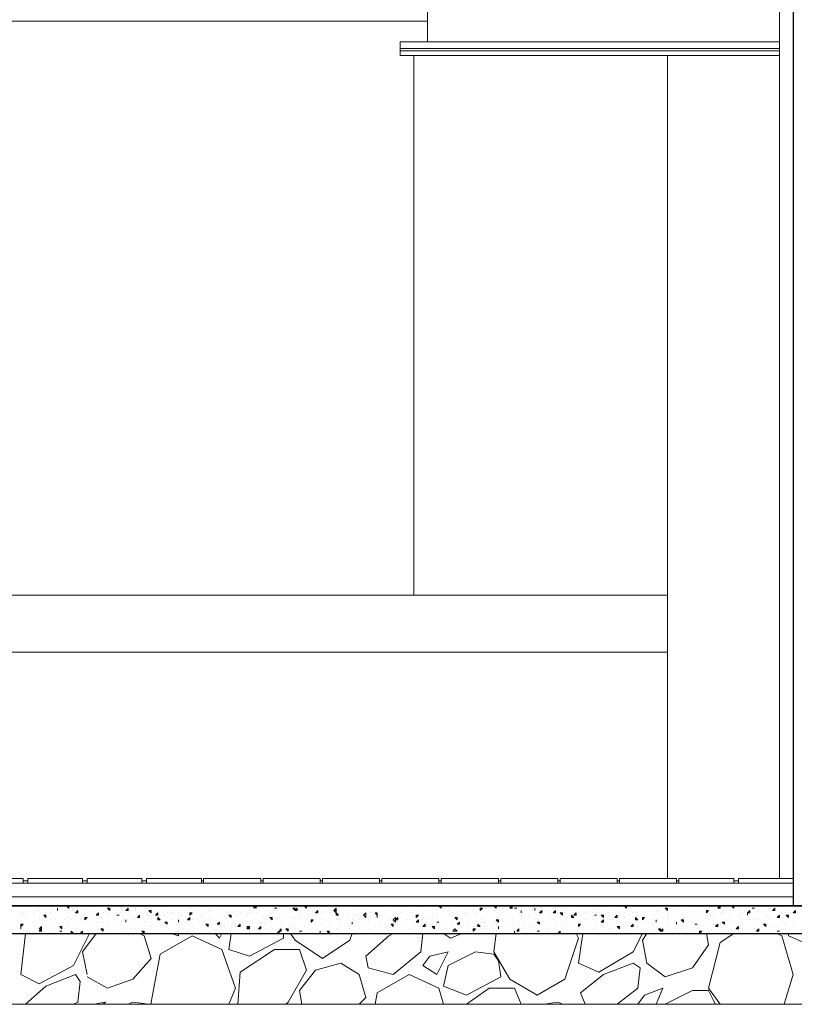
# Model space of a CAD drawing. Header units: metres. Extents: x 5.7 to 89.8, y 4 to 63.5.
# Tile 10 of 256: x 23.4 to 26.7, y 10.8 to 15. Entities that reach past the tile are written whole.
import ezdxf

# ---------------------------------------------------------------- set-up
doc = ezdxf.new("R2010")
doc.units = ezdxf.units.M
doc.header["$MEASUREMENT"] = 0
for name, color, linetype in [('PDF17_furn', 7, 'Continuous'), ('PDF17_hatch-borshi', 7, 'Continuous'), ('PDF17_kaff', 7, 'Continuous'), ('PDF17_Layer1', 7, 'Continuous'), ('PDF17_Layer5', 7, 'Continuous'), ('PDF17_wall', 7, 'Continuous')]:
    doc.layers.add(name, color=color, linetype=linetype)

msp = doc.modelspace()

# ---------------------------------------------------------------- linework, layer by layer
at = {"layer": 'PDF17_furn', "lineweight": 18}
for points in [[(26.1423, 14.8385), (26.1423, 11.3712)], [(21.0281, 12.5655), (26.1423, 12.5655)], [(21.7408, 12.3247), (26.1423, 12.3247)]]:
    msp.add_lwpolyline(points, dxfattribs=at)
at = {"layer": 'PDF17_hatch-borshi', "lineweight": 18}
for points in [[(23.4167, 11.2557), (23.4167, 11.2557)], [(23.4167, 11.2557), (23.4167, 11.2557)], [(23.4841, 11.246), (23.4841, 11.246)], [(23.4841, 11.246), (23.4841, 11.246)], [(23.4841, 11.246), (23.4841, 11.246)], [(23.4841, 11.246), (23.4841, 11.246)], [(23.5226, 11.246), (23.5226, 11.246)], [(23.5419, 11.246), (23.5419, 11.246)], [(23.5515, 11.246), (23.5515, 11.246)], [(23.5708, 11.246), (23.5708, 11.246)], [(23.6093, 11.246), (23.6093, 11.246)], [(23.6574, 11.246), (23.6574, 11.246)], [(23.6767, 11.246), (23.6767, 11.246)], [(23.7152, 11.2557), (23.7152, 11.2557)], [(23.7249, 11.2557), (23.7249, 11.2557)], [(23.7345, 11.2557), (23.7345, 11.2557)], [(23.7345, 11.2557), (23.7441, 11.2557)], [(23.7441, 11.2557), (23.7441, 11.2557)], [(23.773, 11.2557), (23.773, 11.2557)], [(23.8404, 11.246), (23.8404, 11.246)], [(23.8982, 11.246), (23.8982, 11.246)], [(23.9175, 11.246), (23.9175, 11.246)], [(23.9464, 11.2557), (23.9464, 11.2557)], [(23.9656, 11.246), (23.9656, 11.246)], [(23.9656, 11.246), (23.9656, 11.246)], [(23.9656, 11.246), (23.9656, 11.246)], [(24.0234, 11.2557), (24.0234, 11.2557)], [(24.0234, 11.246), (24.0234, 11.246)], [(24.1294, 11.246), (24.1294, 11.246)], [(24.1872, 11.246), (24.1872, 11.246)], [(24.216, 11.246), (24.216, 11.246)], [(24.2546, 11.2557), (24.2546, 11.2557)], [(24.2642, 11.246), (24.2642, 11.246)], [(24.4568, 11.2557), (24.4568, 11.2557)], [(24.4954, 11.246), (24.4954, 11.246)], [(24.505, 11.246), (24.505, 11.246)], [(24.5242, 11.246), (24.5242, 11.246)], [(24.5724, 11.246), (24.5724, 11.246)], [(24.6013, 11.2557), (24.6013, 11.2557)], [(24.6109, 11.2557), (24.6109, 11.2557)], [(24.6109, 11.2557), (24.6206, 11.246), (24.6206, 11.2557)], [(24.8132, 11.246), (24.8132, 11.246)], [(24.8613, 11.2557), (24.8613, 11.2557)], [(24.871, 11.2557), (24.871, 11.2557)], [(24.871, 11.246), (24.871, 11.246)], [(24.8999, 11.2557), (24.8999, 11.2557)], [(25.0347, 11.246), (25.0347, 11.246)], [(25.1117, 11.246), (25.1117, 11.246)], [(25.1695, 11.246), (25.1695, 11.246)], [(25.1792, 11.2557), (25.1792, 11.2557)], [(25.1888, 11.2557), (25.1888, 11.2557)], [(25.2177, 11.246), (25.2177, 11.246)], [(25.2562, 11.2557), (25.2562, 11.2557)], [(25.2851, 11.246), (25.2851, 11.246)], [(25.3236, 11.246), (25.3236, 11.246)], [(25.3525, 11.2557), (25.3525, 11.2557)], [(25.3814, 11.246), (25.3814, 11.246)], [(25.4103, 11.2557), (25.4103, 11.2557)], [(25.4103, 11.2557), (25.4199, 11.246), (25.4199, 11.2557)], [(25.4199, 11.246), (25.4199, 11.246)], [(25.4488, 11.246), (25.4488, 11.246)], [(25.4777, 11.246), (25.4777, 11.246)], [(25.497, 11.246), (25.497, 11.246)], [(25.5548, 11.2557), (25.5548, 11.2557)], [(25.6607, 11.246), (25.6607, 11.246)], [(25.6993, 11.246), (25.6993, 11.246)], [(25.7185, 11.246), (25.7185, 11.246)], [(25.8245, 11.246), (25.8245, 11.246)], [(25.8534, 11.246), (25.8534, 11.246)], [(25.863, 11.246), (25.863, 11.246)], [(25.9015, 11.2557), (25.9015, 11.2557)], [(25.9304, 11.2557), (25.9304, 11.2557)], [(25.9593, 11.246), (25.9593, 11.246)], [(26.0267, 11.2557), (26.0267, 11.2557)], [(26.123, 11.246), (26.123, 11.246)], [(26.1712, 11.246), (26.1712, 11.246)], [(26.1904, 11.246), (26.1904, 11.246)], [(26.2675, 11.246), (26.2675, 11.246)], [(26.3253, 11.2557), (26.3253, 11.2557)], [(26.3253, 11.2557), (26.3253, 11.2557)], [(26.3831, 11.246), (26.3831, 11.246)], [(26.4505, 11.246), (26.4505, 11.246)], [(26.5083, 11.246), (26.5083, 11.246)], [(26.5083, 11.246), (26.5083, 11.246)], [(26.5083, 11.246), (26.5083, 11.246)], [(26.5468, 11.2557), (26.5468, 11.2557)], [(26.5661, 11.246), (26.5661, 11.246)], [(26.5757, 11.246), (26.5757, 11.246)], [(26.595, 11.246), (26.595, 11.246)], [(26.672, 11.2557), (26.672, 11.2557)], [(23.4167, 11.2268), (23.4167, 11.2268)], [(23.4167, 11.2171), (23.4167, 11.2171)], [(23.4263, 11.2268), (23.4263, 11.2268)], [(23.4359, 11.2075), (23.4359, 11.2075)], [(23.4744, 11.2171), (23.4744, 11.2171)], [(23.4841, 11.2364), (23.4841, 11.2364)], [(23.4937, 11.2364), (23.4937, 11.2364)], [(23.4937, 11.2075), (23.4937, 11.2075)], [(23.5419, 11.2268), (23.5419, 11.2268)], [(23.5708, 11.2364), (23.5708, 11.2364)], [(23.5997, 11.2364), (23.5997, 11.2364)], [(23.6189, 11.2075), (23.6189, 11.2075)], [(23.6478, 11.2171), (23.6478, 11.2171)], [(23.6574, 11.2075), (23.6574, 11.2075)], [(23.6863, 11.2171), (23.6863, 11.2171)], [(23.7152, 11.2171), (23.7152, 11.2171)], [(23.7345, 11.2364), (23.7345, 11.2364)], [(23.7537, 11.2075), (23.7537, 11.2075)], [(23.7634, 11.2268), (23.7634, 11.2268)], [(23.7826, 11.2268), (23.7826, 11.2268)], [(23.7923, 11.2364), (23.7923, 11.2364)], [(23.8019, 11.2364), (23.8019, 11.2364)], [(23.8212, 11.2268), (23.8212, 11.2268)], [(23.8308, 11.2171), (23.8308, 11.2171)], [(23.8404, 11.2364), (23.8404, 11.2364)], [(23.8404, 11.2268), (23.8404, 11.2268)], [(23.8597, 11.2364), (23.8597, 11.2364)], [(23.8886, 11.2075), (23.8886, 11.2075)], [(23.8982, 11.2364), (23.8982, 11.2364)], [(23.8982, 11.2364), (23.8982, 11.2364)], [(23.9175, 11.2075), (23.9175, 11.2075)], [(23.9271, 11.2268), (23.9271, 11.2268)], [(23.9271, 11.2075), (23.9271, 11.2075)], [(23.956, 11.2171), (23.956, 11.2171)], [(23.9656, 11.2075), (23.9656, 11.2075)], [(23.9945, 11.2268), (23.9945, 11.2268)], [(23.9945, 11.2171), (23.9945, 11.2171)], [(24.0234, 11.2171), (24.0234, 11.2171)], [(24.0331, 11.2268), (24.0331, 11.2268)], [(24.0523, 11.2268), (24.0523, 11.2268)], [(24.0619, 11.2364), (24.0619, 11.2364)], [(24.0619, 11.2268), (24.0619, 11.2268)], [(24.0812, 11.2268), (24.0812, 11.2268)], [(24.0908, 11.2364), (24.0908, 11.2364)], [(24.1101, 11.2364), (24.1101, 11.2364)], [(24.1197, 11.2268), (24.1197, 11.2268)], [(24.139, 11.2364), (24.139, 11.2364)], [(24.1583, 11.2364), (24.1583, 11.2364)], [(24.1775, 11.2171), (24.1775, 11.2171)], [(24.1775, 11.2075), (24.1775, 11.2075)], [(24.2064, 11.2364), (24.2064, 11.2364)], [(24.216, 11.2364), (24.216, 11.2364)], [(24.2257, 11.2075), (24.2257, 11.2075)], [(24.2449, 11.2171), (24.2449, 11.2171)], [(24.2449, 11.2171), (24.2449, 11.2171)], [(24.2642, 11.2075), (24.2642, 11.2075)], [(24.2835, 11.2268), (24.2835, 11.2268)], [(24.3027, 11.2171), (24.3027, 11.2171)], [(24.3027, 11.2171), (24.3027, 11.2171)], [(24.3124, 11.2268), (24.3124, 11.2268)], [(24.322, 11.2171), (24.322, 11.2171)], [(24.3316, 11.2171), (24.3316, 11.2171)], [(24.3413, 11.2268), (24.3413, 11.2268)], [(24.3701, 11.2171), (24.3701, 11.2171)], [(24.3798, 11.2364), (24.3798, 11.2364)], [(24.3798, 11.2268), (24.3798, 11.2268)], [(24.3894, 11.2268), (24.3894, 11.2268)], [(24.4087, 11.2268), (24.4087, 11.2268)], [(24.4376, 11.2075), (24.4376, 11.2075)], [(24.4472, 11.2364), (24.4472, 11.2364)], [(24.4568, 11.2364), (24.4568, 11.2364)], [(24.4761, 11.2268), (24.4761, 11.2268)], [(24.4857, 11.2364), (24.4857, 11.2364)], [(24.4954, 11.2075), (24.4954, 11.2075)], [(24.505, 11.2075), (24.505, 11.2075)], [(24.5339, 11.2171), (24.5339, 11.2171)], [(24.5628, 11.2075), (24.5628, 11.2075)], [(24.5628, 11.2075), (24.5628, 11.2075)], [(24.5724, 11.2075), (24.5724, 11.2075)], [(24.5917, 11.2075), (24.5917, 11.2075)], [(24.6013, 11.2171), (24.6013, 11.2171)], [(24.6013, 11.2075), (24.6013, 11.2075)], [(24.6302, 11.2171), (24.6302, 11.2171)], [(24.6495, 11.2171), (24.6495, 11.2171)], [(24.6591, 11.2171), (24.6591, 11.2171)], [(24.6591, 11.2171), (24.6591, 11.2171)], [(24.688, 11.2268), (24.688, 11.2268)], [(24.7169, 11.2268), (24.7169, 11.2268)], [(24.7265, 11.2268), (24.7265, 11.2268)], [(24.7265, 11.2171), (24.7265, 11.2171)], [(24.7458, 11.2364), (24.7458, 11.2364)], [(24.7554, 11.2364), (24.7554, 11.2364)], [(24.7939, 11.2364), (24.7939, 11.2364)], [(24.7939, 11.2364), (24.7939, 11.2364)], [(24.7939, 11.2075), (24.7939, 11.2075)], [(24.8132, 11.2075), (24.8132, 11.2075)], [(24.8228, 11.2171), (24.8228, 11.2171)], [(24.8324, 11.2171), (24.8324, 11.2171)], [(24.8324, 11.2171), (24.8324, 11.2171)], [(24.8324, 11.2171), (24.8324, 11.2171)], [(24.8517, 11.2075), (24.8517, 11.2075)], [(24.871, 11.2171), (24.871, 11.2171)], [(24.871, 11.2075), (24.871, 11.2075)], [(24.8902, 11.2268), (24.8902, 11.2268)], [(24.9095, 11.2075), (24.9095, 11.2075)], [(24.9191, 11.2075), (24.9191, 11.2075)], [(24.9191, 11.2075), (24.9191, 11.2075)], [(24.9288, 11.2171), (24.9288, 11.2171)], [(24.9576, 11.2364), (24.9576, 11.2364)], [(24.9865, 11.2171), (24.9865, 11.2171)], [(24.9962, 11.2268), (24.9962, 11.2268)], [(25.0154, 11.2268), (25.0154, 11.2268)], [(25.054, 11.2364), (25.054, 11.2364)], [(25.0636, 11.2268), (25.0636, 11.2268)], [(25.0732, 11.2075), (25.0732, 11.2075)], [(25.1117, 11.2075), (25.1117, 11.2075)], [(25.1406, 11.2364), (25.1406, 11.2364)], [(25.1503, 11.2171), (25.1503, 11.2171)], [(25.1695, 11.2171), (25.1695, 11.2171)], [(25.1792, 11.2075), (25.1792, 11.2075)], [(25.2177, 11.2364), (25.2177, 11.2364)], [(25.237, 11.2268), (25.237, 11.2268)], [(25.2562, 11.2171), (25.2562, 11.2171)], [(25.2851, 11.2171), (25.2851, 11.2171)], [(25.2947, 11.2268), (25.2947, 11.2268)], [(25.3333, 11.2268), (25.3333, 11.2268)], [(25.3525, 11.2364), (25.3525, 11.2364)], [(25.4103, 11.2364), (25.4103, 11.2364)], [(25.4199, 11.2075), (25.4199, 11.2075)], [(25.4392, 11.2364), (25.4392, 11.2364)], [(25.4777, 11.2171), (25.4777, 11.2171)], [(25.4874, 11.2075), (25.4874, 11.2075)], [(25.5066, 11.2364), (25.5066, 11.2364)], [(25.5259, 11.2364), (25.5259, 11.2364)], [(25.5259, 11.2075), (25.5259, 11.2075)], [(25.5355, 11.2268), (25.5355, 11.2268)], [(25.5548, 11.2171), (25.5548, 11.2171)], [(25.5548, 11.2075), (25.5548, 11.2075)], [(25.574, 11.2364), (25.574, 11.2364)], [(25.5837, 11.2364), (25.5837, 11.2364)], [(25.6029, 11.2364), (25.6029, 11.2364)], [(25.6029, 11.2171), (25.6029, 11.2171)], [(25.6222, 11.2364), (25.6222, 11.2364)], [(25.6415, 11.2364), (25.6415, 11.2364)], [(25.6511, 11.2075), (25.6511, 11.2075)], [(25.68, 11.2268), (25.68, 11.2268)], [(25.6993, 11.2364), (25.6993, 11.2364)], [(25.7089, 11.2268), (25.7089, 11.2268)], [(25.7185, 11.2075), (25.7185, 11.2075)], [(25.7281, 11.2171), (25.7281, 11.2171)], [(25.7474, 11.2364), (25.7474, 11.2364)], [(25.7667, 11.2268), (25.7667, 11.2268)], [(25.7763, 11.2171), (25.7763, 11.2171)], [(25.7956, 11.2268), (25.7956, 11.2268)], [(25.8245, 11.2268), (25.8245, 11.2268)], [(25.8437, 11.2268), (25.8437, 11.2268)], [(25.8437, 11.2171), (25.8437, 11.2171)], [(25.8726, 11.2075), (25.8726, 11.2075)], [(25.8919, 11.2268), (25.8919, 11.2268)], [(25.9015, 11.2364), (25.9015, 11.2364)], [(25.94, 11.2171), (25.94, 11.2171)], [(25.9593, 11.2268), (25.9593, 11.2268)], [(25.9593, 11.2075), (25.9593, 11.2075)], [(25.9786, 11.2171), (25.9786, 11.2171)], [(25.9786, 11.2171), (25.9786, 11.2171)], [(26.0171, 11.2268), (26.0171, 11.2268)], [(26.0171, 11.2171), (26.0171, 11.2171)], [(26.0171, 11.2171), (26.0171, 11.2171)], [(26.046, 11.2268), (26.046, 11.2268)], [(26.0845, 11.2171), (26.0845, 11.2171)], [(26.0845, 11.2171), (26.0845, 11.2171)], [(26.0941, 11.2364), (26.0941, 11.2364)], [(26.1134, 11.2364), (26.1134, 11.2364)], [(26.1423, 11.2268), (26.1423, 11.2268)], [(26.1423, 11.2171), (26.1423, 11.2171)], [(26.2001, 11.2364), (26.2001, 11.2364)], [(26.2097, 11.2075), (26.2097, 11.2075)], [(26.2097, 11.2075), (26.2097, 11.2075)], [(26.2386, 11.2171), (26.2386, 11.2171)], [(26.2675, 11.2075), (26.2675, 11.2075)], [(26.2675, 11.2075), (26.2675, 11.2075)], [(26.2868, 11.2171), (26.2868, 11.2171)], [(26.3253, 11.2171), (26.3253, 11.2171)], [(26.3349, 11.2075), (26.3349, 11.2075)], [(26.3638, 11.2268), (26.3638, 11.2268)], [(26.3831, 11.2268), (26.3831, 11.2268)], [(26.3927, 11.2364), (26.3927, 11.2364)], [(26.3927, 11.2171), (26.3927, 11.2171)], [(26.4023, 11.2075), (26.4023, 11.2075)], [(26.4409, 11.2364), (26.4409, 11.2364)], [(26.4505, 11.2268), (26.4505, 11.2268)], [(26.4601, 11.2268), (26.4601, 11.2268)], [(26.4794, 11.2268), (26.4794, 11.2268)], [(26.4794, 11.2075), (26.4794, 11.2075)], [(26.5083, 11.2364), (26.5083, 11.2364)], [(26.5083, 11.2075), (26.5083, 11.2075)], [(26.5275, 11.2364), (26.5275, 11.2364)], [(26.5564, 11.2171), (26.5564, 11.2171)], [(26.5564, 11.2075), (26.5564, 11.2075)], [(26.5661, 11.2075), (26.5661, 11.2075)], [(26.6238, 11.2268), (26.6238, 11.2268)], [(26.6335, 11.2364), (26.6335, 11.2364)], [(26.6335, 11.2268), (26.6335, 11.2268)], [(26.6335, 11.2171), (26.6335, 11.2171)], [(26.6624, 11.2268), (26.6624, 11.2268)], [(23.4167, 11.169), (23.4167, 11.169)], [(23.4167, 11.1594), (23.4167, 11.1594)], [(23.4648, 11.1882), (23.4648, 11.1882)], [(23.4744, 11.1786), (23.4744, 11.1786)], [(23.4744, 11.169), (23.4744, 11.169)], [(23.4937, 11.1979), (23.4937, 11.1979)], [(23.5322, 11.1882), (23.5322, 11.1882)], [(23.5419, 11.1979), (23.5419, 11.1979)], [(23.5515, 11.1786), (23.5515, 11.1786)], [(23.5611, 11.1979), (23.5611, 11.1979)], [(23.5804, 11.1594), (23.5804, 11.1594)], [(23.5997, 11.1979), (23.5997, 11.1979)], [(23.5997, 11.1594), (23.5997, 11.1594)], [(23.6189, 11.1882), (23.6189, 11.1882)], [(23.6189, 11.169), (23.6189, 11.169)], [(23.6285, 11.1979), (23.6285, 11.1979)], [(23.6478, 11.1594), (23.6478, 11.1594)], [(23.6574, 11.169), (23.6574, 11.169)], [(23.6574, 11.169), (23.6574, 11.169)], [(23.6863, 11.1979), (23.6863, 11.1979)], [(23.6863, 11.1979), (23.6863, 11.1979)], [(23.7152, 11.1786), (23.7152, 11.1786)], [(23.7152, 11.1786), (23.7152, 11.1786)], [(23.7345, 11.1882), (23.7345, 11.1882)], [(23.7537, 11.1882), (23.7537, 11.1882)], [(23.7634, 11.1882), (23.7634, 11.1882)], [(23.7826, 11.1882), (23.7826, 11.1882)], [(23.7826, 11.1786), (23.7826, 11.1786)], [(23.8115, 11.1979), (23.8115, 11.1979)], [(23.8115, 11.1882), (23.8115, 11.1882)], [(23.8404, 11.1882), (23.8404, 11.1882)], [(23.8501, 11.1979), (23.8501, 11.1979)], [(23.8501, 11.1594), (23.8501, 11.1594)], [(23.8597, 11.1979), (23.8597, 11.1979)], [(23.879, 11.1882), (23.879, 11.1882)], [(23.879, 11.1594), (23.879, 11.1594)], [(23.8982, 11.1979), (23.8982, 11.1979)], [(23.8982, 11.1594), (23.8982, 11.1594)], [(23.8982, 11.1594), (23.8982, 11.1594)], [(23.9271, 11.169), (23.9271, 11.169)], [(23.9367, 11.1882), (23.9367, 11.1882)], [(23.956, 11.169), (23.956, 11.169)], [(23.9656, 11.169), (23.9656, 11.169)], [(24.0042, 11.1786), (24.0042, 11.1786)], [(24.0042, 11.1786), (24.0042, 11.1786)], [(24.0234, 11.1786), (24.0234, 11.1786)], [(24.0331, 11.1786), (24.0331, 11.1786)], [(24.0331, 11.1786), (24.0331, 11.1786)], [(24.0716, 11.1786), (24.0716, 11.1786)], [(24.0812, 11.1882), (24.0812, 11.1882)], [(24.0812, 11.1882), (24.0812, 11.1882)], [(24.0812, 11.1882), (24.0812, 11.1882)], [(24.1101, 11.1882), (24.1101, 11.1882)], [(24.1294, 11.1786), (24.1294, 11.1786)], [(24.139, 11.1979), (24.139, 11.1979)], [(24.1486, 11.1979), (24.1486, 11.1979)], [(24.1679, 11.1882), (24.1679, 11.1882)], [(24.1679, 11.1882), (24.1679, 11.1882)], [(24.1679, 11.1882), (24.1679, 11.1882)], [(24.1872, 11.1979), (24.1872, 11.1979)], [(24.1968, 11.169), (24.1968, 11.169)], [(24.1968, 11.1594), (24.1968, 11.1594)], [(24.1968, 11.1594), (24.1968, 11.1594)], [(24.2064, 11.1979), (24.2064, 11.1979)], [(24.2546, 11.169), (24.2546, 11.169)], [(24.2642, 11.169), (24.2642, 11.169)], [(24.2738, 11.169), (24.2738, 11.169)], [(24.3027, 11.169), (24.3027, 11.169)], [(24.3124, 11.1594), (24.3124, 11.1594)], [(24.322, 11.1786), (24.322, 11.1786)], [(24.322, 11.169), (24.322, 11.169)], [(24.3509, 11.1786), (24.3509, 11.1786)], [(24.3798, 11.1882), (24.3798, 11.1882)], [(24.3798, 11.169), (24.3798, 11.169)], [(24.3894, 11.169), (24.3894, 11.169)], [(24.4183, 11.1882), (24.4183, 11.1882)], [(24.4472, 11.1979), (24.4472, 11.1979)], [(24.4472, 11.1882), (24.4472, 11.1882)], [(24.4472, 11.1786), (24.4472, 11.1786)], [(24.4472, 11.1594), (24.4472, 11.1594)], [(24.4472, 11.1594), (24.4472, 11.1594)], [(24.4761, 11.1594), (24.4761, 11.1594)], [(24.4954, 11.1979), (24.4954, 11.1979)], [(24.505, 11.1594), (24.505, 11.1594)], [(24.5146, 11.1882), (24.5146, 11.1882)], [(24.5146, 11.1594), (24.5146, 11.1594)], [(24.5435, 11.169), (24.5435, 11.169)], [(24.5435, 11.1594), (24.5435, 11.1594)], [(24.5628, 11.169), (24.5628, 11.169)], [(24.5724, 11.169), (24.5724, 11.169)], [(24.5724, 11.1594), (24.5724, 11.1594)], [(24.6109, 11.1786), (24.6109, 11.1786)], [(24.6109, 11.169), (24.6109, 11.169)], [(24.6206, 11.1979), (24.6206, 11.1979)], [(24.6302, 11.1786), (24.6302, 11.1786)], [(24.6398, 11.1594), (24.6398, 11.1594)], [(24.688, 11.1979), (24.688, 11.1979)], [(24.688, 11.1882), (24.688, 11.1882)], [(24.688, 11.1882), (24.688, 11.1882)], [(24.688, 11.1786), (24.688, 11.1786)], [(24.7169, 11.1882), (24.7169, 11.1882)], [(24.7458, 11.1979), (24.7458, 11.1979)], [(24.7458, 11.1594), (24.7458, 11.1594)], [(24.7554, 11.1979), (24.7554, 11.1979)], [(24.7554, 11.1979), (24.7554, 11.1979)], [(24.765, 11.1882), (24.765, 11.1882)], [(24.8036, 11.169), (24.8036, 11.169)], [(24.8036, 11.1594), (24.8036, 11.1594)], [(24.8132, 11.1979), (24.8132, 11.1979)], [(24.8132, 11.1882), (24.8132, 11.1882)], [(24.8421, 11.1979), (24.8421, 11.1979)], [(24.8421, 11.1594), (24.8421, 11.1594)], [(24.871, 11.1786), (24.871, 11.1786)], [(24.871, 11.169), (24.871, 11.169)], [(24.8806, 11.1882), (24.8806, 11.1882)], [(24.8806, 11.1594), (24.8806, 11.1594)], [(24.9288, 11.1786), (24.9288, 11.1786)], [(24.9384, 11.1882), (24.9384, 11.1882)], [(24.9384, 11.1882), (24.9384, 11.1882)], [(24.9576, 11.169), (24.9576, 11.169)], [(24.9769, 11.1979), (24.9769, 11.1979)], [(24.9865, 11.1882), (24.9865, 11.1882)], [(24.9865, 11.1786), (24.9865, 11.1786)], [(25.0058, 11.1979), (25.0058, 11.1979)], [(25.0058, 11.1882), (25.0058, 11.1882)], [(25.0347, 11.1786), (25.0347, 11.1786)], [(25.0443, 11.1979), (25.0443, 11.1979)], [(25.054, 11.1979), (25.054, 11.1979)], [(25.054, 11.1594), (25.054, 11.1594)], [(25.0732, 11.1786), (25.0732, 11.1786)], [(25.1021, 11.1979), (25.1021, 11.1979)], [(25.1117, 11.1979), (25.1117, 11.1979)], [(25.1117, 11.169), (25.1117, 11.169)], [(25.131, 11.1786), (25.131, 11.1786)], [(25.1406, 11.1979), (25.1406, 11.1979)], [(25.1503, 11.1594), (25.1503, 11.1594)], [(25.1695, 11.1979), (25.1695, 11.1979)], [(25.1695, 11.1786), (25.1695, 11.1786)], [(25.1792, 11.1882), (25.1792, 11.1882)], [(25.1984, 11.1786), (25.1984, 11.1786)], [(25.2081, 11.1594), (25.2081, 11.1594)], [(25.2273, 11.169), (25.2273, 11.169)], [(25.237, 11.1882), (25.237, 11.1882)], [(25.237, 11.1882), (25.237, 11.1882)], [(25.2562, 11.1786), (25.2562, 11.1786)], [(25.2562, 11.169), (25.2562, 11.169)], [(25.2755, 11.169), (25.2755, 11.169)], [(25.2947, 11.1882), (25.2947, 11.1882)], [(25.2947, 11.1882), (25.2947, 11.1882)], [(25.3044, 11.1786), (25.3044, 11.1786)], [(25.3236, 11.169), (25.3236, 11.169)], [(25.3525, 11.1979), (25.3525, 11.1979)], [(25.3525, 11.1882), (25.3525, 11.1882)], [(25.3525, 11.1594), (25.3525, 11.1594)], [(25.3622, 11.1882), (25.3622, 11.1882)], [(25.3718, 11.1882), (25.3718, 11.1882)], [(25.3814, 11.169), (25.3814, 11.169)], [(25.3814, 11.1594), (25.3814, 11.1594)], [(25.4103, 11.1882), (25.4103, 11.1882)], [(25.4103, 11.169), (25.4103, 11.169)], [(25.4199, 11.1979), (25.4199, 11.1979)], [(25.4199, 11.1786), (25.4199, 11.1786)], [(25.4296, 11.1594), (25.4296, 11.1594)], [(25.4488, 11.1979), (25.4488, 11.1979)], [(25.4488, 11.169), (25.4488, 11.169)], [(25.4488, 11.169), (25.4488, 11.169)], [(25.4777, 11.1786), (25.4777, 11.1786)], [(25.4874, 11.1786), (25.4874, 11.1786)], [(25.497, 11.1594), (25.497, 11.1594)], [(25.5163, 11.1786), (25.5163, 11.1786)], [(25.5163, 11.169), (25.5163, 11.169)], [(25.5259, 11.1594), (25.5259, 11.1594)], [(25.5355, 11.1882), (25.5355, 11.1882)], [(25.5548, 11.1786), (25.5548, 11.1786)], [(25.574, 11.169), (25.574, 11.169)], [(25.574, 11.1594), (25.574, 11.1594)], [(25.5837, 11.1979), (25.5837, 11.1979)], [(25.5933, 11.1979), (25.5933, 11.1979)], [(25.5933, 11.1594), (25.5933, 11.1594)], [(25.6126, 11.1786), (25.6126, 11.1786)], [(25.6415, 11.1786), (25.6415, 11.1786)], [(25.6415, 11.1594), (25.6415, 11.1594)], [(25.6607, 11.1979), (25.6607, 11.1979)], [(25.6607, 11.1594), (25.6607, 11.1594)], [(25.6704, 11.1786), (25.6704, 11.1786)], [(25.68, 11.169), (25.68, 11.169)], [(25.6993, 11.169), (25.6993, 11.169)], [(25.6993, 11.1594), (25.6993, 11.1594)], [(25.7185, 11.1882), (25.7185, 11.1882)], [(25.7185, 11.169), (25.7185, 11.169)], [(25.7378, 11.169), (25.7378, 11.169)], [(25.7667, 11.1786), (25.7667, 11.1786)], [(25.7763, 11.1786), (25.7763, 11.1786)], [(25.7956, 11.1979), (25.7956, 11.1979)], [(25.7956, 11.1594), (25.7956, 11.1594)], [(25.8052, 11.169), (25.8052, 11.169)], [(25.8245, 11.1979), (25.8245, 11.1979)], [(25.8341, 11.1594), (25.8341, 11.1594)], [(25.8437, 11.1882), (25.8437, 11.1882)], [(25.8437, 11.1882), (25.8437, 11.1882)], [(25.8726, 11.169), (25.8726, 11.169)], [(25.9015, 11.1979), (25.9015, 11.1979)], [(25.9015, 11.1594), (25.9015, 11.1594)], [(25.9111, 11.1979), (25.9111, 11.1979)], [(25.9111, 11.169), (25.9111, 11.169)], [(25.9304, 11.1594), (25.9304, 11.1594)], [(25.94, 11.1786), (25.94, 11.1786)], [(25.9593, 11.169), (25.9593, 11.169)], [(25.9882, 11.1786), (25.9882, 11.1786)], [(25.9978, 11.1594), (25.9978, 11.1594)], [(26.0171, 11.169), (26.0171, 11.169)], [(26.0556, 11.1594), (26.0556, 11.1594)], [(26.0652, 11.1882), (26.0652, 11.1882)], [(26.0845, 11.1786), (26.0845, 11.1786)], [(26.0941, 11.1979), (26.0941, 11.1979)], [(26.0941, 11.1882), (26.0941, 11.1882)], [(26.1134, 11.169), (26.1134, 11.169)], [(26.1423, 11.1979), (26.1423, 11.1979)], [(26.1423, 11.1882), (26.1423, 11.1882)], [(26.1808, 11.1882), (26.1808, 11.1882)], [(26.1808, 11.1786), (26.1808, 11.1786)], [(26.1808, 11.1594), (26.1808, 11.1594)], [(26.2001, 11.1979), (26.2001, 11.1979)], [(26.2001, 11.1594), (26.2001, 11.1594)], [(26.2097, 11.169), (26.2097, 11.169)], [(26.2482, 11.1882), (26.2482, 11.1882)], [(26.2579, 11.169), (26.2579, 11.169)], [(26.2675, 11.1786), (26.2675, 11.1786)], [(26.2675, 11.169), (26.2675, 11.169)], [(26.2771, 11.1594), (26.2771, 11.1594)], [(26.3156, 11.1979), (26.3156, 11.1979)], [(26.3253, 11.1786), (26.3253, 11.1786)], [(26.3349, 11.1786), (26.3349, 11.1786)], [(26.3445, 11.1786), (26.3445, 11.1786)], [(26.3638, 11.1882), (26.3638, 11.1882)], [(26.3831, 11.1786), (26.3831, 11.1786)], [(26.4023, 11.1882), (26.4023, 11.1882)], [(26.4216, 11.1882), (26.4216, 11.1882)], [(26.4505, 11.1882), (26.4505, 11.1882)], [(26.4505, 11.1594), (26.4505, 11.1594)], [(26.4601, 11.1979), (26.4601, 11.1979)], [(26.4794, 11.1594), (26.4794, 11.1594)], [(26.489, 11.1979), (26.489, 11.1979)], [(26.5083, 11.1979), (26.5083, 11.1979)], [(26.5083, 11.1594), (26.5083, 11.1594)], [(26.5275, 11.1979), (26.5275, 11.1979)], [(26.5275, 11.169), (26.5275, 11.169)], [(26.5275, 11.1594), (26.5275, 11.1594)], [(26.5661, 11.169), (26.5661, 11.169)], [(26.5853, 11.1979), (26.5853, 11.1979)], [(26.6046, 11.1786), (26.6046, 11.1786)], [(26.6046, 11.169), (26.6046, 11.169)], [(26.6238, 11.1786), (26.6238, 11.1786)], [(26.6335, 11.1786), (26.6335, 11.1786)], [(26.6527, 11.1882), (26.6527, 11.1882)], [(26.672, 11.1882), (26.672, 11.1882)], [(26.672, 11.1786), (26.672, 11.1786)], [(23.7056, 11.1401), (23.6382, 11.0053), (23.4937, 10.9282), (23.4167, 10.9667), (23.4359, 11.1401)], [(23.4359, 11.1401), (23.4359, 11.1401)], [(23.4359, 11.1401), (23.4359, 11.1401)], [(23.4648, 11.1497), (23.4648, 11.1497)], [(23.4744, 11.1401), (23.4744, 11.1401)], [(23.4744, 11.1401), (23.4744, 11.1401)], [(23.5033, 11.1401), (23.5033, 11.1401)], [(23.513, 11.1497), (23.513, 11.1497)], [(23.5322, 11.1497), (23.5322, 11.1497)], [(23.5419, 11.1401), (23.5419, 11.1401)], [(23.5804, 11.1497), (23.5804, 11.1497)], [(23.59, 11.1497), (23.59, 11.1497)], [(23.696, 10.9667), (23.6767, 11.063), (23.7345, 11.1401)], [(23.696, 10.9571), (23.7826, 10.9089), (23.8886, 10.9475), (23.9656, 11.0341), (23.9367, 11.1305), (23.9175, 11.1401)], [(23.7345, 11.1401), (23.7345, 11.1401)], [(23.7537, 11.1401), (23.7634, 11.1401)], [(23.7634, 11.1401), (23.7634, 11.1401)], [(23.773, 11.1401), (23.773, 11.1401)], [(23.7826, 11.1497), (23.7826, 11.1497)], [(23.8308, 11.1401), (23.8308, 11.1401)], [(23.8404, 11.1497), (23.8404, 11.1497)], [(24.2931, 10.8415), (24.322, 10.9089), (24.2642, 11.0727), (24.139, 11.1305), (24.0042, 11.0534), (23.9656, 10.8512), (23.9656, 10.8415), (23.956, 10.8415), (23.8886, 10.8512), (23.8693, 10.8415)], [(24.0427, 11.1401), (24.0427, 11.1401)], [(24.0812, 11.1401), (24.0812, 11.1305), (24.0523, 11.1401)], [(24.0812, 11.1497), (24.0812, 11.1497)], [(24.1005, 11.1401), (24.1005, 11.1401)], [(24.1197, 11.1497), (24.1197, 11.1497)], [(24.139, 11.1497), (24.139, 11.1497)], [(24.1486, 11.1497), (24.1486, 11.1497)], [(24.2353, 11.1401), (24.2546, 11.1208), (24.2642, 11.1401)], [(24.2449, 11.1497), (24.2449, 11.1497)], [(24.3027, 11.1401), (24.2931, 11.0727), (24.3798, 11.0438), (24.5242, 11.1208), (24.5242, 11.1401)], [(24.322, 11.1401), (24.322, 11.1401)], [(24.3798, 11.1497), (24.3798, 11.1497)], [(24.3894, 11.1401), (24.3894, 11.1401)], [(24.4087, 11.1401), (24.4087, 11.1401)], [(24.4183, 11.1497), (24.4183, 11.1497)], [(24.4665, 11.1497), (24.4665, 11.1497)], [(24.4954, 11.1401), (24.505, 11.1497), (24.505, 11.1401)], [(24.5531, 11.1401), (24.5724, 11.1112), (24.688, 11.0341), (24.8036, 11.1112), (24.8132, 11.1401)], [(24.5917, 11.1497), (24.5917, 11.1497)], [(24.6302, 11.1401), (24.6302, 11.1401)], [(24.6783, 11.1401), (24.6783, 11.1401)], [(24.688, 11.1497), (24.688, 11.1497)], [(24.688, 11.1401), (24.688, 11.1401)], [(24.7072, 11.1497), (24.7072, 11.1497)], [(24.7265, 11.1497), (24.7265, 11.1497)], [(24.7361, 11.1401), (24.7361, 11.1401)], [(24.765, 11.1497), (24.765, 11.1497)], [(24.765, 11.1401), (24.765, 11.1401)], [(24.765, 11.1401), (24.765, 11.1401)], [(24.8036, 11.1497), (24.8036, 11.1497)], [(24.8324, 11.1497), (24.8324, 11.1497)], [(25.1117, 11.1401), (25.1021, 11.063), (24.9865, 10.9667), (24.8806, 10.9956), (24.871, 11.0438), (24.9673, 11.1305), (24.9865, 11.1401)], [(24.8806, 11.1401), (24.8902, 11.1401)], [(24.8806, 11.1401), (24.8806, 11.1401)], [(24.8902, 11.1401), (24.8902, 11.1401)], [(24.8902, 11.1401), (24.8902, 11.1401)], [(24.9288, 11.1401), (24.9288, 11.1401)], [(24.9576, 11.1401), (24.9576, 11.1401)], [(24.9865, 11.1497), (24.9865, 11.1497)], [(25.0154, 11.1401), (25.0154, 11.1401)], [(25.0732, 11.1497), (25.0732, 11.1497)], [(25.0732, 11.1401), (25.0732, 11.1401)], [(25.1021, 11.1497), (25.1021, 11.1497)], [(25.1406, 11.1497), (25.1406, 11.1497)], [(25.1984, 11.1401), (25.2273, 11.1208), (25.2755, 11.1401)], [(25.2273, 11.1401), (25.2273, 11.1401)], [(25.2947, 11.1497), (25.2947, 11.1497)], [(25.3044, 11.1497), (25.3044, 11.1497)], [(25.3429, 11.1401), (25.3429, 11.1401)], [(25.3718, 11.1401), (25.3814, 11.1401)], [(25.3718, 11.1401), (25.3718, 11.1401)], [(25.3814, 11.1401), (25.3814, 11.1401)], [(25.4199, 11.1401), (25.4103, 11.063), (25.4777, 10.9475), (25.5933, 10.88), (25.7089, 10.9475), (25.7667, 11.1208), (25.757, 11.1401)], [(25.4199, 11.1497), (25.4199, 11.1497)], [(25.4777, 11.1401), (25.4777, 11.1401)], [(25.497, 11.1497), (25.497, 11.1497)], [(25.5355, 11.1497), (25.5355, 11.1497)], [(25.5644, 11.1401), (25.5644, 11.1401)], [(25.6029, 11.1497), (25.6029, 11.1497)], [(25.6318, 11.1497), (25.6318, 11.1497)], [(25.6607, 11.1401), (25.6704, 11.1401)], [(25.6607, 11.1401), (25.6607, 11.1401)], [(25.6704, 11.1401), (25.6704, 11.1401)], [(25.6896, 11.1401), (25.6896, 11.1401)], [(25.7667, 11.1497), (25.7667, 11.1497)], [(25.7667, 11.1497), (25.7667, 11.1497)], [(26.0363, 11.1401), (25.9978, 11.063), (25.8534, 10.9764), (25.7667, 11.0149), (25.7859, 11.1401)], [(25.7763, 11.1401), (25.7763, 11.1401)], [(25.7763, 11.1401), (25.7763, 11.1401)], [(25.7763, 11.1401), (25.7763, 11.1401)], [(25.8341, 11.1497), (25.8341, 11.1497)], [(25.8341, 11.1497), (25.8341, 11.1497)], [(25.8919, 11.1497), (25.8919, 11.1497)], [(25.9593, 11.1497), (25.9593, 11.1497)], [(25.9689, 11.1401), (25.9689, 11.1401)], [(26.0171, 11.1401), (26.0171, 11.1401)], [(26.0556, 11.1401), (26.0363, 11.1112), (26.0556, 11.0149), (26.1327, 10.9571), (26.2482, 10.9956), (26.3156, 11.0919), (26.306, 11.1401)], [(26.0363, 11.1401), (26.0363, 11.1401)], [(26.046, 11.1497), (26.046, 11.1497)], [(26.0652, 11.1497), (26.0652, 11.1497)], [(26.0845, 11.1401), (26.0845, 11.1401)], [(26.0845, 11.1401), (26.0845, 11.1401)], [(26.1038, 11.1497), (26.1038, 11.1497)], [(26.123, 11.1497), (26.123, 11.1497)], [(26.1423, 11.1497), (26.1423, 11.1497)], [(26.1423, 11.1401), (26.1423, 11.1401)], [(26.1519, 11.1401), (26.1519, 11.1401)], [(26.1808, 11.1497), (26.1808, 11.1497)], [(26.2097, 11.1497), (26.2097, 11.1497)], [(26.2482, 11.1497), (26.2482, 11.1497)], [(26.2482, 11.1401), (26.2482, 11.1401)], [(26.2482, 11.1401), (26.2482, 11.1401)], [(26.3156, 11.1497), (26.3156, 11.1497)], [(26.4216, 11.1401), (26.3638, 11.1016), (26.3156, 10.9089), (26.3638, 10.8415)], [(26.3253, 11.1401), (26.3253, 11.1401)], [(26.3734, 11.1497), (26.3734, 11.1497)], [(26.3734, 11.1401), (26.3734, 11.1401)], [(26.3831, 11.1401), (26.3831, 11.1401)], [(26.4409, 11.1497), (26.4409, 11.1497)], [(26.4409, 11.1401), (26.4409, 11.1401)], [(26.4505, 11.1401), (26.4505, 11.1401)], [(26.4505, 11.1401), (26.4505, 11.1401)], [(26.4505, 11.1401), (26.4505, 11.1401)], [(26.4601, 11.1497), (26.4601, 11.1497)], [(26.4986, 11.1401), (26.4986, 11.1401)], [(26.6046, 11.1497), (26.6046, 11.1497)], [(26.6335, 10.8415), (26.672, 10.9667), (26.6238, 11.1305), (26.6046, 11.1401)], [(26.6238, 11.1401), (26.6238, 11.1401)], [(26.6431, 11.1401), (26.6431, 11.1401)], [(26.6527, 11.1401), (26.6527, 11.1305), (26.7394, 11.0919), (26.8165, 11.1401)], [(24.3316, 10.8415), (24.3413, 10.9764), (24.4857, 11.0727), (24.5917, 11.0727), (24.6206, 10.986), (24.5435, 10.8512), (24.5339, 10.8415)], [(24.6013, 10.8415), (24.5917, 10.8993), (24.6591, 10.986), (24.765, 11.0149), (24.8421, 10.9667), (24.871, 10.8704), (24.8421, 10.8415)], [(25.7956, 10.8415), (25.7763, 10.8897), (25.8726, 10.9667), (25.9978, 11.0149), (26.0267, 10.9956), (26.0171, 10.9089), (25.9304, 10.8415)], [(23.4359, 10.8415), (23.5226, 10.9186), (23.6478, 10.9667), (23.6671, 10.9378), (23.6574, 10.8512), (23.6382, 10.8415)], [(25.1984, 10.8415), (25.1792, 10.9089), (25.054, 10.9667), (24.9191, 10.8897), (24.9095, 10.8415)], [(25.2947, 10.8415), (25.3911, 10.9089), (25.497, 10.9089), (25.5259, 10.8415)], [(26.0941, 10.8415), (26.123, 10.9089), (26.046, 10.88), (26.0171, 10.8415)], [(26.3445, 10.8415), (26.3349, 10.8608), (26.3156, 10.8993), (26.2482, 10.8993), (26.1327, 10.8415)], [(23.7634, 10.8415), (23.773, 10.8512), (23.7249, 10.8415)], [(25.6222, 10.8415), (25.68, 10.8512), (25.6993, 10.8415)], [(26.0171, 10.8415), (26.0171, 10.8415)], [(26.1327, 10.8415), (26.1327, 10.8415)]]:
    msp.add_lwpolyline(points, dxfattribs=at)
for points in [[(23.5708, 11.246), (23.5708, 11.2364)], [(23.6189, 11.2557), (23.6189, 11.246), (23.6093, 11.2557)], [(23.7923, 11.246), (23.7923, 11.2364), (23.7826, 11.246)], [(23.8693, 11.2364), (23.8597, 11.2364), (23.8693, 11.246)], [(24.4087, 11.2557), (24.4087, 11.246), (24.399, 11.2557)], [(24.4087, 11.2557), (24.399, 11.246), (24.399, 11.2557)], [(24.4954, 11.246), (24.4857, 11.246)], [(24.5724, 11.246), (24.5724, 11.2364), (24.5628, 11.246)], [(24.582, 11.246), (24.582, 11.2364), (24.5724, 11.2364)], [(24.7458, 11.2268), (24.7361, 11.2364), (24.7458, 11.246)], [(25.1888, 11.2557), (25.1888, 11.246), (25.1792, 11.2557)], [(25.3622, 11.246), (25.3525, 11.2364), (25.3525, 11.246)], [(25.4874, 11.246), (25.4777, 11.246), (25.4874, 11.2557)], [(25.497, 11.246), (25.5066, 11.246)], [(25.5837, 11.246), (25.5837, 11.2364)], [(25.9689, 11.2557), (25.9689, 11.246), (25.9593, 11.2557)], [(26.1423, 11.246), (26.1423, 11.2364), (26.1327, 11.246)], [(26.3638, 11.246), (26.3542, 11.246), (26.3638, 11.2557)], [(26.4216, 11.2557), (26.4216, 11.246), (26.412, 11.2557)], [(26.5083, 11.246), (26.4986, 11.246)], [(26.595, 11.246), (26.595, 11.2364), (26.5853, 11.2364)], [(23.5226, 11.2171), (23.5226, 11.2075), (23.513, 11.2171)], [(23.6574, 11.2364), (23.6574, 11.2268), (23.6478, 11.2268)], [(23.696, 11.2075), (23.6863, 11.1979), (23.6863, 11.2075)], [(23.7441, 11.2268), (23.7441, 11.2171), (23.7345, 11.2171)], [(23.8308, 11.2171), (23.8212, 11.2171)], [(23.9175, 11.2171), (23.9175, 11.2075), (23.9078, 11.2075)], [(23.9656, 11.2364), (23.9656, 11.2268), (23.956, 11.2364)], [(23.9945, 11.2171), (23.9849, 11.2171), (23.9945, 11.2268)], [(23.9945, 11.2075), (24.0042, 11.1979), (23.9945, 11.1979)], [(24.1294, 11.1979), (24.1197, 11.1979), (24.1294, 11.2075)], [(24.139, 11.2268), (24.1294, 11.2171), (24.1294, 11.2268)], [(24.3027, 11.2171), (24.3027, 11.2075), (24.2931, 11.2171)], [(24.4761, 11.2075), (24.4761, 11.1979), (24.4665, 11.2075)], [(24.6687, 11.2364), (24.6687, 11.2268), (24.6591, 11.2268)], [(24.7458, 11.2364), (24.7458, 11.2268), (24.7361, 11.2364)], [(24.7458, 11.2268), (24.7554, 11.2171), (24.7458, 11.2171)], [(24.871, 11.2075), (24.8613, 11.2171), (24.871, 11.2268)], [(24.9191, 11.2268), (24.9191, 11.2171), (24.9095, 11.2268)], [(24.9191, 11.2171), (24.9191, 11.2075)], [(24.9962, 11.1882), (24.9865, 11.1979), (24.9962, 11.2075)], [(25.0058, 11.2075), (25.0058, 11.1979), (24.9962, 11.1979)], [(25.0925, 11.2171), (25.0829, 11.2075), (25.0829, 11.2171)], [(25.2562, 11.2075), (25.2562, 11.1979), (25.2466, 11.2075)], [(25.5259, 11.2364), (25.5259, 11.2268)], [(25.6126, 11.2268), (25.6029, 11.2268), (25.6126, 11.2364)], [(25.6704, 11.2364), (25.6704, 11.2268), (25.6607, 11.2268)], [(25.6993, 11.2268), (25.6993, 11.2171), (25.6896, 11.2268)], [(25.7474, 11.2075), (25.7378, 11.2075), (25.7378, 11.2171)], [(25.757, 11.2268), (25.757, 11.2171), (25.7474, 11.2171)], [(25.8437, 11.2171), (25.8341, 11.2171)], [(25.8726, 11.2171), (25.8726, 11.2075), (25.863, 11.2171)], [(25.9304, 11.2171), (25.9304, 11.2075), (25.9208, 11.2075)], [(26.0075, 11.2075), (26.0171, 11.1979), (26.0075, 11.1979)], [(26.046, 11.2075), (26.0363, 11.1979), (26.0363, 11.2075)], [(26.3156, 11.2364), (26.306, 11.2268), (26.306, 11.2364)], [(26.489, 11.2268), (26.4794, 11.2268), (26.489, 11.2364)], [(26.4794, 11.2268), (26.4794, 11.2171)], [(26.6142, 11.2075), (26.6046, 11.2075), (26.6142, 11.2171)], [(26.6527, 11.2171), (26.6527, 11.2075), (26.6431, 11.2171)], [(26.6816, 11.2364), (26.6816, 11.2268), (26.672, 11.2268)], [(23.4263, 11.1786), (23.4167, 11.169), (23.4167, 11.1786)], [(23.4167, 11.169), (23.4167, 11.1594)], [(23.5033, 11.1594), (23.4937, 11.1594), (23.5033, 11.169)], [(23.5033, 11.1594), (23.5033, 11.1497), (23.4937, 11.1497)], [(23.59, 11.169), (23.59, 11.1594), (23.5804, 11.169)], [(23.7634, 11.1594), (23.7634, 11.1497), (23.7537, 11.1594)], [(23.8597, 11.1979), (23.8597, 11.1882)], [(24.0331, 11.1882), (24.0331, 11.1786), (24.0234, 11.1882)], [(24.0812, 11.1979), (24.0812, 11.1882)], [(24.2064, 11.1786), (24.2064, 11.169), (24.1968, 11.1786)], [(24.2546, 11.1882), (24.2546, 11.1786), (24.2449, 11.1786)], [(24.2546, 11.1786), (24.2449, 11.1786), (24.2546, 11.1882)], [(24.3413, 11.1786), (24.3413, 11.169), (24.3316, 11.169)], [(24.3798, 11.1594), (24.3701, 11.1594), (24.3798, 11.169)], [(24.3798, 11.169), (24.3701, 11.1594), (24.3701, 11.169)], [(24.4279, 11.169), (24.4279, 11.1594), (24.4183, 11.1594)], [(24.5146, 11.1594), (24.5146, 11.1497), (24.505, 11.1497)], [(24.5435, 11.1594), (24.5435, 11.1497), (24.5339, 11.1594)], [(24.6495, 11.1979), (24.6398, 11.1882), (24.6398, 11.1979)], [(24.8132, 11.1882), (24.8132, 11.1786)], [(24.9865, 11.1786), (24.9865, 11.169), (24.9769, 11.1786)], [(25.0925, 11.1979), (25.0925, 11.1882), (25.0829, 11.1882)], [(25.1214, 11.169), (25.1117, 11.169), (25.1214, 11.1786)], [(25.1599, 11.169), (25.1599, 11.1594), (25.1503, 11.169)], [(25.1792, 11.1882), (25.1695, 11.1882)], [(25.2562, 11.1497), (25.237, 11.1497), (25.2466, 11.1594)], [(25.2658, 11.1882), (25.2658, 11.1786), (25.2562, 11.1786)], [(25.3333, 11.1594), (25.3236, 11.1497), (25.3236, 11.1594)], [(25.3429, 11.1786), (25.3525, 11.169), (25.3429, 11.169)], [(25.4296, 11.1979), (25.4296, 11.1882), (25.4199, 11.1979)], [(25.4296, 11.169), (25.4296, 11.1594)], [(25.5163, 11.1594), (25.5163, 11.1497), (25.5066, 11.1497)], [(25.6029, 11.1882), (25.6029, 11.1786), (25.5933, 11.1882)], [(25.7763, 11.1786), (25.7667, 11.169), (25.7667, 11.1786)], [(25.8726, 11.1882), (25.863, 11.1882), (25.8726, 11.1979)], [(25.94, 11.169), (25.94, 11.1594), (25.9304, 11.169)], [(25.9978, 11.169), (25.9882, 11.169), (25.9978, 11.1786)], [(26.0941, 11.1979), (26.0941, 11.1882)], [(26.1134, 11.1594), (26.1134, 11.1497), (26.1038, 11.1594)], [(26.123, 11.1497), (26.1134, 11.1497), (26.123, 11.1594)], [(26.1808, 11.1882), (26.1808, 11.1786)], [(26.2097, 11.1979), (26.2097, 11.1882), (26.2001, 11.1979)], [(26.2675, 11.1786), (26.2579, 11.1786)], [(26.3542, 11.1786), (26.3542, 11.169), (26.3445, 11.169)], [(26.3831, 11.1882), (26.3831, 11.1786), (26.3734, 11.1882)], [(26.4409, 11.169), (26.4409, 11.1594), (26.4312, 11.1594)], [(26.5275, 11.1594), (26.5275, 11.1497), (26.5179, 11.1497)], [(26.5564, 11.1786), (26.5564, 11.169), (26.5468, 11.1786)], [(23.59, 11.1497), (23.5804, 11.1497)], [(23.6382, 11.1401), (23.6285, 11.1401), (23.6285, 11.1497)], [(23.6767, 11.1497), (23.6767, 11.1401), (23.6671, 11.1401)], [(23.9367, 11.1497), (23.9367, 11.1401), (23.9271, 11.1497)], [(24.1101, 11.1401), (24.1005, 11.1401)], [(24.5917, 11.1497), (24.6013, 11.1497)], [(24.6783, 11.1497), (24.6783, 11.1401)], [(24.7169, 11.1497), (24.7169, 11.1401), (24.7072, 11.1497)], [(25.497, 11.1497), (25.497, 11.1401)], [(25.6029, 11.1497), (25.5933, 11.1497)], [(25.6896, 11.1497), (25.6896, 11.1401), (25.68, 11.1401)], [(26.2868, 11.1497), (26.2771, 11.1401), (26.2771, 11.1497)], [(26.6046, 11.1497), (26.6142, 11.1497)], [(25.1406, 11.0438), (25.1117, 11.0053), (25.1695, 10.9667), (25.2177, 11.063)], [(25.4103, 11.0534), (25.3333, 11.063), (25.2177, 11.0053), (25.1984, 10.9186), (25.2947, 10.88), (25.4392, 10.9571), (25.4296, 11.0245)]]:
    msp.add_lwpolyline(points, close=True, dxfattribs=at)
at = {"layer": 'PDF17_kaff', "lineweight": 20}
for points in [[(26.6142, 15.2719), (26.6142, 11.3712)], [(23.4263, 11.352), (23.4263, 11.3712), (23.1951, 11.3712), (23.1951, 11.352), (23.1951, 11.3712)], [(23.6767, 11.352), (23.6767, 11.3712), (23.4456, 11.3712), (23.4456, 11.352)], [(23.9271, 11.352), (23.9271, 11.3712), (23.696, 11.3712), (23.696, 11.352)], [(24.1775, 11.352), (24.1775, 11.3712), (23.9464, 11.3712), (23.9464, 11.352)], [(24.4279, 11.352), (24.4279, 11.3712), (24.1872, 11.3712), (24.1872, 11.352)], [(24.6783, 11.352), (24.6783, 11.3712), (24.4376, 11.3712), (24.4376, 11.352)], [(24.9288, 11.352), (24.9288, 11.3712), (24.688, 11.3712), (24.688, 11.352)], [(25.1792, 11.352), (25.1792, 11.3712), (24.9384, 11.3712), (24.9384, 11.352)], [(25.4296, 11.352), (25.4296, 11.3712), (25.1888, 11.3712), (25.1888, 11.352)], [(25.68, 11.352), (25.68, 11.3712), (25.4392, 11.3712), (25.4392, 11.352)], [(25.9304, 11.352), (25.9304, 11.3712), (25.6896, 11.3712), (25.6896, 11.352)], [(26.1808, 11.352), (26.1808, 11.3712), (25.94, 11.3712), (25.94, 11.352)], [(26.4216, 11.352), (26.4216, 11.3712), (26.1904, 11.3712), (26.1904, 11.352)], [(26.672, 11.3712), (26.4409, 11.3712), (26.4409, 11.352)], [(26.672, 11.352), (20.9703, 11.352)], [(23.4456, 11.3616), (23.4263, 11.3616)], [(23.696, 11.3616), (23.6767, 11.3616)], [(23.9464, 11.3616), (23.9271, 11.3616)], [(24.1872, 11.3616), (24.1775, 11.3616)], [(24.4376, 11.3616), (24.4279, 11.3616)], [(24.688, 11.3616), (24.6783, 11.3616)], [(24.9384, 11.3616), (24.9288, 11.3616)], [(25.1888, 11.3616), (25.1792, 11.3616)], [(25.4392, 11.3616), (25.4296, 11.3616)], [(25.6896, 11.3616), (25.68, 11.3616)], [(25.94, 11.3616), (25.9304, 11.3616)], [(26.1904, 11.3616), (26.1808, 11.3616)], [(26.4409, 11.3616), (26.4216, 11.3616)], [(26.672, 11.2942), (20.9703, 11.2942)], [(15.0279, 10.8415), (42.9006, 10.8415)]]:
    msp.add_lwpolyline(points, dxfattribs=at)
at = {"layer": 'PDF17_kaff', "lineweight": 30}
for points in [[(43.3147, 11.2557), (14.7293, 11.2557), (43.3147, 11.2557)], [(14.7293, 11.1401), (43.3147, 11.1401)]]:
    msp.add_lwpolyline(points, dxfattribs=at)
at = {"layer": 'PDF17_Layer1', "lineweight": 18}
for points in [[(25.131, 15.2719), (25.131, 14.8963)], [(25.131, 14.9829), (21.3171, 14.9829)], [(26.6142, 14.8385), (25.0154, 14.8385), (25.0154, 14.8963), (26.6142, 14.8963), (25.0154, 14.8963)], [(26.6142, 14.8674), (25.0154, 14.8674)], [(26.6142, 14.8577), (25.0154, 14.8577)]]:
    msp.add_lwpolyline(points, dxfattribs=at)
at = {"layer": 'PDF17_Layer5', "lineweight": 13}
msp.add_lwpolyline([(25.0732, 14.8385), (25.0732, 12.5655)], dxfattribs=at)
at = {"layer": 'PDF17_wall', "lineweight": 25}
msp.add_lwpolyline([(26.672, 15.5127), (26.672, 11.2557)], dxfattribs=at)

doc.saveas('drawing.dxf')
